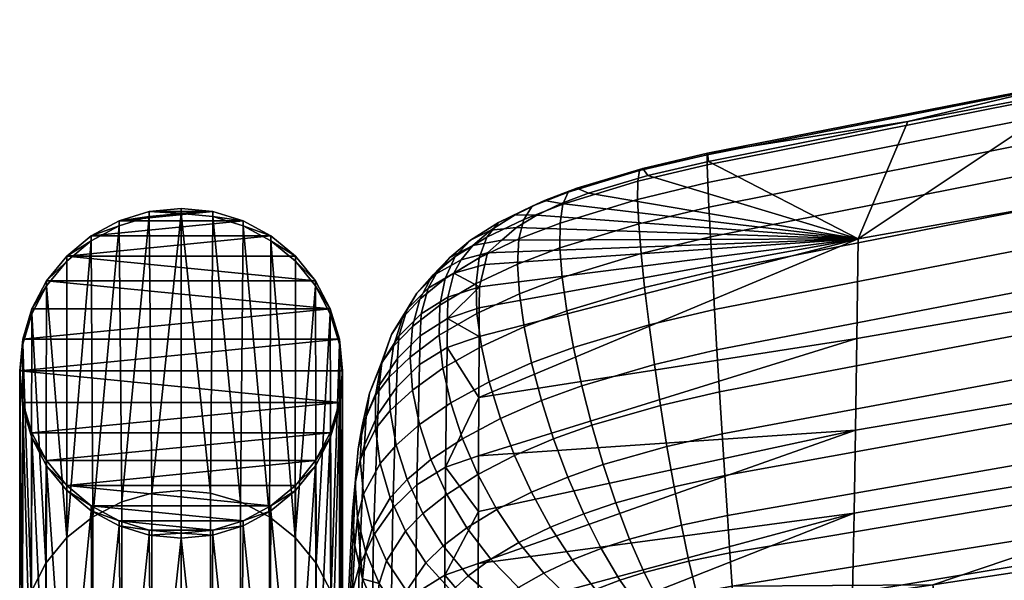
# Model space of a CAD drawing. Header units: millimetres. Extents: x -336 to 323, y -292 to 272.
# Tile 16 of 44: x -248 to -181, y 222 to 260. Entities that reach past the tile are written whole.
import ezdxf

# ---------------------------------------------------------------- set-up
doc = ezdxf.new("R2010")
doc.units = ezdxf.units.MM
for name, color, linetype in [('nozky', 250, 'Continuous'), ('operadlo', 7, 'Continuous'), ('podnoz', 7, 'Continuous')]:
    doc.layers.add(name, color=color, linetype=linetype)

msp = doc.modelspace()

# ---------------------------------------------------------------- meshes
at = {"layer": 'nozky'}
mesh = msp.add_polyface(dxfattribs=at)
corners = [(-247.788, 238.317, 3), (-248, 236.5), (-248, 236.155, 3), (-247.168, 240.378, 3), (-247.788, 238.662), (-244.793, 243.969, 3), (-246.162, 242.627), (-246.162, 242.282, 3), (-241.223, 246.379, 3), (-243.119, 245.702), (-243.119, 245.356, 3), (-244.793, 244.314), (-239.164, 247.011, 3), (-237, 247.227, 3), (-239.164, 247.356), (-247.168, 240.724), (-246.162, 230.027, 3), (-244.793, 228.686), (-244.793, 228.34, 3), (-246.162, 230.373), (-247.168, 231.931, 3), (-247.788, 233.992, 3), (-247.168, 232.276), (-247.788, 234.338), (-243.119, 227.298), (-243.119, 226.953, 3), (-241.223, 246.724), (-237, 247.573), (-247.168, 240.724), (-226.832, 240.724), (-247.788, 238.662), (-226.212, 234.338), (-247.788, 234.338), (-248, 236.5), (-246.162, 242.627), (-232.777, 246.724), (-243.119, 245.702), (-241.223, 246.724), (-230.881, 245.702), (-244.793, 244.314), (-226.212, 238.662), (-243.119, 227.298), (-244.793, 228.686), (-230.881, 227.298), (-247.168, 232.276), (-226.832, 232.276), (-246.162, 230.373), (-239.164, 247.356), (-234.836, 247.356), (-227.838, 242.627), (-232.777, 226.276)]
mesh.append_faces([[corners[k] for k in face] for face in [(0, 1, 2, 2), (3, 4, 0, 0), (5, 6, 7, 7), (8, 9, 10, 10), (10, 11, 5, 5), (12, 13, 14, 14), (7, 15, 3, 3), (16, 17, 18, 18), (19, 16, 20, 20), (20, 21, 22, 22), (21, 2, 23, 23), (24, 25, 18, 18), (26, 8, 12, 12), (4, 3, 15, 15), (6, 15, 7, 7), (5, 11, 6, 6), (0, 4, 1, 1), (27, 14, 13, 13), (11, 10, 9, 9), (26, 9, 8, 8), (14, 26, 12, 12), (22, 19, 20, 20), (23, 22, 21, 21), (2, 1, 23, 23), (19, 17, 16, 16), (24, 18, 17, 17), (28, 29, 30, 30), (31, 32, 33, 33), (28, 34, 29, 29), (35, 36, 37, 37), (36, 38, 39, 39), (33, 30, 40, 40), (41, 42, 43, 43), (44, 45, 46, 46), (32, 31, 44, 44), (37, 47, 48, 48), (35, 38, 36, 36), (49, 29, 34, 34), (43, 50, 41, 41)]])
mesh = msp.add_polyface(dxfattribs=at)
corners = [(-226.212, 238.662), (-226.832, 240.378, 3), (-226.212, 238.317, 3), (-226.832, 240.724), (-227.838, 242.282, 3), (-226, 236.5), (-226, 236.155, 3), (-229.207, 243.969, 3), (-227.838, 242.627), (-230.881, 245.702), (-232.777, 246.379, 3), (-230.881, 245.356, 3), (-234.836, 247.356), (-237, 247.227, 3), (-234.836, 247.011, 3), (-232.777, 246.724), (-229.207, 244.314), (-230.881, 226.953, 3), (-230.881, 227.298), (-229.207, 228.34, 3), (-229.207, 228.686), (-227.838, 230.027, 3), (-227.838, 230.373), (-226.832, 231.931, 3), (-226.832, 232.276), (-226.212, 233.992, 3), (-226.212, 234.338), (-237, 247.573), (-246.162, 242.627), (-244.793, 244.314), (-227.838, 242.627), (-244.793, 228.686), (-246.162, 230.373), (-227.838, 230.373), (-241.223, 246.724), (-234.836, 247.356), (-232.777, 246.724), (-230.881, 245.702), (-229.207, 244.314), (-226.212, 238.662), (-247.788, 238.662), (-226.832, 240.724), (-248, 236.5), (-226, 236.5), (-230.881, 227.298), (-229.207, 228.686), (-226.832, 232.276), (-247.168, 232.276), (-226.212, 234.338), (-239.164, 247.356), (-237, 247.573)]
mesh.append_faces([[corners[k] for k in face] for face in [(0, 1, 2, 2), (3, 4, 1, 1), (5, 2, 6, 6), (7, 4, 8, 8), (9, 10, 11, 11), (12, 13, 14, 14), (14, 10, 15, 15), (11, 7, 16, 16), (17, 18, 19, 19), (20, 21, 19, 19), (22, 23, 21, 21), (24, 25, 23, 23), (6, 25, 26, 26), (1, 0, 3, 3), (8, 4, 3, 3), (8, 16, 7, 7), (11, 16, 9, 9), (15, 12, 14, 14), (27, 13, 12, 12), (10, 9, 15, 15), (19, 18, 20, 20), (6, 26, 5, 5), (24, 26, 25, 25), (23, 22, 24, 24), (21, 20, 22, 22), (2, 5, 0, 0), (28, 29, 30, 30), (31, 32, 33, 33), (34, 35, 36, 36), (29, 37, 38, 38), (39, 40, 41, 41), (29, 38, 30, 30), (42, 39, 43, 43), (44, 31, 45, 45), (33, 32, 46, 46), (45, 31, 33, 33), (47, 48, 46, 46), (42, 43, 48, 48), (49, 50, 35, 35)]])
mesh = msp.add_polyface(dxfattribs=at)
corners = [(-237, 225.427), (-237, 225.082, 3), (-239.164, 225.298, 3), (-239.164, 225.644), (-241.223, 225.93, 3), (-234.836, 225.298, 3), (-234.836, 225.644), (-232.777, 225.93, 3), (-230.881, 226.953, 3), (-232.777, 226.276), (-243.119, 226.953, 3), (-241.223, 226.276), (-243.119, 227.298), (-230.881, 227.298), (-241.223, 226.276), (-234.836, 225.644), (-239.164, 225.644), (-237, 225.427), (-243.119, 227.298), (-232.777, 226.276), (-196.793, -226.481), (-196.793, -226.481, 3), (-195.772, -228.451, 3), (-195.772, -228.451), (-199.98, -223.293), (-199.98, -223.293, 3), (-198.222, -224.722, 3), (-198.222, -224.722), (-203.998, -221.684), (-203.998, -221.684, 3), (-201.951, -222.272, 3), (-201.951, -222.272), (-208.002, -221.684), (-208.002, -221.684, 3), (-206, -221.5, 3), (-206, -221.5), (-212.02, -223.293), (-212.02, -223.293, 3), (-210.049, -222.272, 3), (-210.049, -222.272), (-215.207, -226.481), (-215.207, -226.481, 3), (-213.778, -224.722, 3), (-213.778, -224.722), (-216.228, -228.451), (-216.228, -228.451, 3), (-215.207, -226.481), (-216.816, -230.498), (-216.228, -228.451), (-210.049, -222.272), (-213.778, -224.722), (-201.951, -222.272), (-212.02, -223.293), (-208.002, -221.684), (-203.998, -221.684), (-206, -221.5), (-199.98, -223.293), (-198.222, -224.722), (-195.772, -228.451), (-195.184, -230.498), (-196.793, -226.481)]
mesh.append_faces([[corners[k] for k in face] for face in [(0, 1, 2, 2), (3, 2, 4, 4), (0, 5, 1, 1), (6, 7, 5, 5), (8, 7, 9, 9), (4, 10, 11, 11), (2, 3, 0, 0), (12, 11, 10, 10), (3, 4, 11, 11), (7, 6, 9, 9), (8, 9, 13, 13), (5, 0, 6, 6), (14, 15, 16, 16), (16, 15, 17, 17), (18, 19, 14, 14), (19, 15, 14, 14), (20, 21, 22, 23), (24, 25, 26, 27), (28, 29, 30, 31), (31, 30, 25, 24), (27, 26, 21, 20), (32, 33, 34, 35), (36, 37, 38, 39), (39, 38, 33, 32), (40, 41, 42, 43), (44, 45, 41, 40), (43, 42, 37, 36), (35, 34, 29, 28), (46, 47, 48, 48), (49, 46, 50, 50), (49, 51, 46, 46), (49, 50, 52, 52), (51, 49, 53, 53), (54, 53, 55, 55), (51, 56, 57, 57), (57, 58, 51, 51), (58, 59, 51, 51), (60, 58, 57, 57), (54, 51, 53, 53)]])
at = {"layer": 'operadlo'}
mesh = msp.add_polyface(dxfattribs=at)
corners = [(-175.546, 256.277, 804.304), (-151.352, 260.366, 803.66), (-151.317, 260.434, 801.488), (-175.509, 256.351, 802.148), (-175.548, 255.604, 806.165), (-151.357, 259.694, 805.532), (-175.517, 254.4, 807.716), (-151.336, 258.486, 807.087), (-175.457, 252.734, 808.938), (-151.29, 256.81, 808.308), (-175.372, 250.677, 809.814), (-151.222, 254.737, 809.179), (-175.263, 248.296, 810.328), (-151.134, 252.334, 809.683), (-175.134, 245.661, 810.461), (-151.028, 249.67, 809.803), (-174.988, 242.842, 810.196), (-150.905, 246.815, 809.524), (-174.828, 239.906, 809.516), (-150.768, 243.837, 808.828), (-174.658, 236.923, 808.404), (-150.619, 240.805, 807.699), (-174.479, 233.963, 806.843), (-150.46, 237.787, 806.119), (-174.297, 231.094, 804.814), (-150.294, 234.854, 804.074), (-201.152, 251.229, 805.01), (-201.118, 251.329, 802.913), (-201.144, 250.539, 806.829), (-201.099, 249.327, 808.35), (-201.021, 247.664, 809.556), (-200.915, 245.622, 810.427), (-200.785, 243.271, 810.945), (-200.636, 240.682, 811.091), (-200.472, 237.925, 810.847), (-200.299, 235.071, 810.194), (-200.12, 232.191, 809.114), (-199.939, 229.355, 807.588), (-163.351, 257.869, 799.362), (-175.433, 255.757, 799.717), (-187.457, 253.502, 800.097), (-201.039, 250.766, 800.556), (-151.253, 259.828, 799.032), (-164.918, 243.191, 757.739), (-190.933, 238.696, 759.593), (-190.838, 245.5, 780.002), (-164.779, 250.127, 778.677), (-165.057, 236.852, 736.61), (-191.028, 232.456, 739.003), (-165.196, 231.115, 715.311), (-191.124, 226.785, 718.25)]
mesh.append_faces([[corners[k] for k in face] for face in [(0, 1, 2, 3), (4, 5, 1, 0), (6, 7, 5, 4), (8, 9, 7, 6), (10, 11, 9, 8), (12, 13, 11, 10), (14, 15, 13, 12), (16, 17, 15, 14), (18, 19, 17, 16), (20, 21, 19, 18), (22, 23, 21, 20), (24, 25, 23, 22), (26, 0, 3, 27), (28, 4, 0, 26), (29, 6, 4, 28), (30, 8, 6, 29), (31, 10, 8, 30), (32, 12, 10, 31), (33, 14, 12, 32), (34, 16, 14, 33), (35, 18, 16, 34), (36, 20, 18, 35), (37, 22, 20, 36), (2, 38, 3, 3), (3, 38, 39, 39), (3, 39, 40, 40), (27, 3, 40, 40), (41, 27, 40, 40), (42, 38, 2, 2), (43, 44, 45, 46), (47, 48, 44, 43), (49, 50, 48, 47), (40, 45, 41, 41), (46, 38, 42, 42), (39, 46, 45, 45), (39, 38, 46, 46), (45, 40, 39, 39)]])
mesh = msp.add_polyface(dxfattribs=at)
corners = [(-205.755, 250.143, 804.869), (-201.152, 251.229, 805.01), (-201.118, 251.329, 802.913), (-205.532, 250.298, 802.809), (-205.868, 249.416, 806.657), (-201.144, 250.539, 806.829), (-205.881, 248.186, 808.155), (-201.099, 249.327, 808.35), (-205.802, 246.522, 809.342), (-201.021, 247.664, 809.556), (-205.639, 244.495, 810.202), (-200.915, 245.622, 810.427), (-205.402, 242.174, 810.714), (-200.785, 243.271, 810.945), (-210.607, 248.671, 803.932), (-210.024, 248.947, 801.973), (-210.984, 247.857, 805.647), (-211.169, 246.573, 807.097), (-211.176, 244.887, 808.262), (-211.018, 242.867, 809.121), (-213.06, 247.716, 802.93), (-212.218, 248.098, 801.087), (-213.638, 246.824, 804.562), (-213.967, 245.49, 805.961), (-214.063, 243.778, 807.103), (-213.942, 241.754, 807.966), (-215.36, 246.604, 801.427), (-214.23, 247.127, 799.774), (-216.168, 245.607, 802.923), (-216.672, 244.2, 804.236), (-216.889, 242.448, 805.339), (-217.281, 245.399, 799.444), (-215.891, 246.083, 798.047), (-215.147, 245.408, 794.933), (-190.838, 245.5, 780.002), (-216.109, 244.533, 793.198), (-201.039, 250.766, 800.556), (-205.191, 249.81, 800.495), (-209.222, 248.619, 799.791), (-216.683, 240.796, 783.198), (-216.666, 242.231, 787.219), (-212.761, 247.115, 797.993), (-211.094, 247.907, 799.057), (-214.127, 246.269, 796.594), (-216.296, 243.754, 791.184), (-217.105, 245.045, 796.045), (-217.909, 244.069, 793.931)]
mesh.append_faces([[corners[k] for k in face] for face in [(0, 1, 2, 3), (4, 5, 1, 0), (6, 7, 5, 4), (8, 9, 7, 6), (10, 11, 9, 8), (12, 13, 11, 10), (14, 0, 3, 15), (16, 4, 0, 14), (17, 6, 4, 16), (18, 8, 6, 17), (19, 10, 8, 18), (20, 14, 15, 21), (22, 16, 14, 20), (23, 17, 16, 22), (24, 18, 17, 23), (25, 19, 18, 24), (26, 20, 21, 27), (28, 22, 20, 26), (29, 23, 22, 28), (30, 24, 23, 29), (31, 26, 27, 32), (33, 34, 35, 35), (2, 36, 37, 3), (38, 15, 3, 37), (34, 39, 40, 40), (41, 42, 34, 34), (38, 34, 42, 42), (37, 34, 38, 38), (36, 34, 37, 37), (33, 43, 34, 34), (44, 34, 40, 40), (43, 41, 34, 34), (44, 35, 34, 34), (21, 15, 38, 42), (27, 21, 42, 41), (32, 27, 41, 43), (33, 45, 32, 43), (46, 45, 33, 35)]])
mesh = msp.add_polyface(dxfattribs=at)
corners = [(-218.311, 244.28, 800.754), (-216.168, 245.607, 802.923), (-215.36, 246.604, 801.427), (-217.281, 245.399, 799.444), (-218.996, 242.786, 801.946), (-216.672, 244.2, 804.236), (-219.354, 240.98, 802.988), (-216.889, 242.448, 805.339), (-219.399, 238.924, 803.847), (-216.836, 240.414, 806.205), (-219.147, 236.679, 804.491), (-216.53, 238.161, 806.806), (-218.682, 244.214, 797.173), (-215.891, 246.083, 798.047), (-217.105, 245.045, 796.045), (-219.888, 242.976, 798.28), (-220.735, 241.392, 799.332), (-221.234, 239.524, 800.293), (-220.735, 241.392, 799.332), (-221.395, 237.434, 801.128), (-221.23, 235.183, 801.802), (-219.603, 243.119, 794.823), (-217.909, 244.069, 793.931), (-220.934, 241.781, 795.744), (-221.908, 240.116, 796.66), (-222.53, 238.187, 797.534), (-221.234, 239.524, 800.293), (-222.805, 236.056, 798.33), (-221.395, 237.434, 801.128), (-220.169, 242.125, 792.494), (-218.406, 243.162, 791.79), (-221.584, 240.709, 793.263), (-222.651, 238.977, 794.062), (-223.369, 236.994, 794.855), (-220.642, 240.372, 787.984), (-218.812, 241.52, 787.531), (-222.15, 238.854, 788.546), (-223.326, 237.034, 789.187), (-220.706, 238.884, 783.86), (-218.844, 240.06, 783.456), (-222.258, 237.338, 784.382), (-223.488, 235.49, 784.997), (-220.751, 236.917, 778.264), (-218.868, 238.098, 777.848), (-222.327, 235.369, 778.811), (-216.109, 244.533, 793.198), (-216.666, 242.231, 787.219), (-216.296, 243.754, 791.184), (-216.683, 240.796, 783.198), (-216.689, 238.839, 777.587), (-216.703, 234.675, 765.169)]
mesh.append_faces([[corners[k] for k in face] for face in [(0, 1, 2, 3), (4, 5, 1, 0), (6, 7, 5, 4), (8, 9, 7, 6), (10, 11, 9, 8), (12, 3, 13, 14), (15, 0, 3, 12), (16, 4, 0, 15), (17, 6, 4, 18), (19, 8, 6, 17), (20, 10, 8, 19), (21, 12, 14, 22), (23, 15, 12, 21), (24, 16, 15, 23), (25, 26, 16, 24), (27, 28, 26, 25), (29, 21, 22, 30), (31, 23, 21, 29), (32, 24, 23, 31), (33, 25, 24, 32), (34, 29, 30, 35), (36, 31, 29, 34), (37, 32, 31, 36), (38, 34, 35, 39), (40, 36, 34, 38), (41, 37, 36, 40), (42, 38, 39, 43), (44, 40, 38, 42), (22, 45, 30, 30), (35, 30, 46, 46), (45, 47, 30, 30), (35, 46, 39, 39), (48, 49, 39, 39), (46, 48, 39, 39), (39, 49, 43, 43), (50, 43, 49, 49), (46, 30, 47, 47)]])
mesh = msp.add_polyface(dxfattribs=at)
corners = [(-205.099, 239.628, 810.861), (-200.636, 240.682, 811.091), (-200.785, 243.271, 810.945), (-205.402, 242.174, 810.714), (-204.739, 236.927, 810.624), (-200.472, 237.925, 810.847), (-204.33, 234.14, 809.984), (-200.299, 235.071, 810.194), (-203.881, 231.338, 808.923), (-200.12, 232.191, 809.114), (-203.401, 228.589, 807.421), (-199.939, 229.355, 807.588), (-202.898, 225.964, 805.46), (-199.762, 226.635, 805.597), (-210.708, 240.579, 809.655), (-205.639, 244.495, 810.202), (-211.018, 242.867, 809.121), (-210.261, 238.091, 809.841), (-209.69, 235.47, 809.661), (-209.007, 232.785, 809.093), (-208.228, 230.102, 808.117), (-207.365, 227.488, 806.713), (-206.431, 225.012, 804.859), (-213.62, 239.485, 808.527), (-213.942, 241.754, 807.966), (-213.114, 237.034, 808.762), (-212.438, 234.469, 808.649), (-211.609, 231.855, 808.164), (-210.643, 229.258, 807.285), (-209.556, 226.742, 805.987), (-216.836, 240.414, 806.205), (-214.063, 243.778, 807.103), (-216.889, 242.448, 805.339), (-216.53, 238.161, 806.806), (-215.989, 235.752, 807.115), (-215.229, 233.252, 807.105), (-214.268, 230.723, 806.749), (-213.123, 228.23, 806.019), (-211.812, 225.835, 804.89), (-216.767, 229.429, 804.818), (-217.816, 231.87, 805.009), (-215.485, 227.047, 804.285), (-213.984, 224.785, 803.378), (-216.716, 230.696, 752.612), (-216.703, 234.675, 765.169), (-190.933, 238.696, 759.593), (-216.683, 240.796, 783.198), (-190.838, 245.5, 780.002), (-216.689, 238.839, 777.587), (-191.028, 232.456, 739.003), (-216.729, 226.916, 739.96), (-216.743, 223.352, 727.256), (-191.124, 226.785, 718.25)]
mesh.append_faces([[corners[k] for k in face] for face in [(0, 1, 2, 3), (4, 5, 1, 0), (6, 7, 5, 4), (8, 9, 7, 6), (10, 11, 9, 8), (12, 13, 11, 10), (14, 3, 15, 16), (17, 0, 3, 14), (18, 4, 0, 17), (19, 6, 4, 18), (20, 8, 6, 19), (21, 10, 8, 20), (22, 12, 10, 21), (23, 14, 16, 24), (25, 17, 14, 23), (26, 18, 17, 25), (27, 19, 18, 26), (28, 20, 19, 27), (29, 21, 20, 28), (30, 24, 31, 32), (33, 23, 24, 30), (34, 25, 23, 33), (35, 26, 25, 34), (36, 27, 26, 35), (37, 28, 27, 36), (38, 29, 28, 37), (39, 36, 35, 40), (41, 37, 36, 39), (42, 38, 37, 41), (43, 44, 45, 45), (46, 47, 48, 48), (44, 48, 47, 47), (49, 50, 43, 43), (49, 51, 50, 50), (47, 45, 44, 44), (49, 52, 51, 51), (45, 49, 43, 43)]])
mesh = msp.add_polyface(dxfattribs=at)
corners = [(-218.614, 234.307, 804.889), (-215.989, 235.752, 807.115), (-216.53, 238.161, 806.806), (-219.147, 236.679, 804.491), (-217.816, 231.87, 805.009), (-215.229, 233.252, 807.105), (-220.75, 232.832, 802.28), (-221.23, 235.183, 801.802), (-219.966, 230.442, 802.526), (-218.888, 228.075, 802.505), (-216.767, 229.429, 804.818), (-217.528, 225.793, 802.181), (-215.485, 227.047, 804.285), (-222.737, 233.786, 799.013), (-221.23, 235.183, 801.802), (-221.395, 237.434, 801.128), (-222.805, 236.056, 798.33), (-222.331, 231.439, 799.546), (-220.75, 232.832, 802.28), (-221.593, 229.078, 799.893), (-219.966, 230.442, 802.526), (-220.75, 232.832, 802.28), (-222.331, 231.439, 799.546), (-220.528, 226.765, 800.018), (-218.888, 228.075, 802.505), (-219.14, 224.562, 799.886), (-217.528, 225.793, 802.181), (-223.738, 234.824, 795.608), (-222.53, 238.187, 797.534), (-223.369, 236.994, 794.855), (-223.756, 232.531, 796.287), (-223.424, 230.18, 796.856), (-222.74, 227.834, 797.282), (-223.424, 230.18, 796.856), (-221.705, 225.559, 797.529), (-224.164, 234.979, 789.875), (-222.651, 238.977, 794.062), (-223.326, 237.034, 789.187), (-224.655, 232.756, 790.578), (-224.792, 230.434, 791.266), (-224.566, 228.078, 791.906), (-223.97, 225.757, 792.468), (-224.566, 228.078, 791.906), (-224.386, 233.413, 785.677), (-223.488, 235.49, 784.997), (-224.94, 231.174, 786.394), (-225.139, 228.845, 787.123), (-224.972, 226.494, 787.835), (-223.583, 233.524, 779.463), (-222.258, 237.338, 784.382), (-222.327, 235.369, 778.811), (-224.506, 231.453, 780.196), (-225.084, 229.226, 780.985), (-225.306, 226.914, 781.804), (-225.158, 224.588, 782.628), (-220.924, 228.718, 753.249), (-220.751, 236.917, 778.264), (-218.868, 238.098, 777.848), (-218.969, 229.926, 752.857), (-222.565, 227.142, 753.762), (-223.88, 225.267, 754.375), (-224.855, 223.162, 755.064), (-216.716, 230.696, 752.612), (-216.703, 234.675, 765.169), (-216.729, 226.916, 739.96)]
mesh.append_faces([[corners[k] for k in face] for face in [(0, 1, 2, 3), (4, 5, 1, 0), (6, 0, 3, 7), (8, 4, 0, 6), (9, 10, 4, 8), (11, 12, 10, 9), (13, 14, 15, 16), (17, 18, 14, 13), (19, 20, 21, 22), (23, 24, 20, 19), (25, 26, 24, 23), (27, 16, 28, 29), (30, 13, 16, 27), (31, 17, 13, 30), (32, 19, 22, 33), (34, 23, 19, 32), (35, 29, 36, 37), (38, 27, 29, 35), (39, 30, 27, 38), (40, 31, 30, 39), (41, 32, 33, 42), (43, 35, 37, 44), (45, 38, 35, 43), (46, 39, 38, 45), (47, 40, 39, 46), (48, 44, 49, 50), (51, 43, 44, 48), (52, 45, 43, 51), (53, 46, 45, 52), (54, 47, 46, 53), (55, 56, 57, 58), (59, 50, 56, 55), (60, 48, 50, 59), (61, 51, 48, 60), (62, 58, 63, 63), (64, 58, 62, 62), (58, 57, 63, 63)]])
mesh = msp.add_polyface(dxfattribs=at)
corners = [(-161.021, 216.489, 776.81), (-160.956, 220.824, 786.114), (-185.157, 217.579, 787.104), (-185.206, 213.539, 777.982), (-161.085, 212.58, 767.423), (-185.254, 209.854, 768.788), (-161.15, 209.048, 757.961), (-185.303, 206.483, 759.529), (-203.345, 219.082, 796.4), (-205.245, 218.512, 795.824), (-199.298, 219.87, 796.65), (-201.341, 219.523, 796.638), (-185.76, 221.912, 796.169), (-209.237, 209.138, 773.777), (-173.751, 223.724, 795.753), (-161.768, 225.508, 795.354), (-149.767, 227.244, 794.972), (-174.112, 228.385, 802.301), (-150.121, 232.073, 801.545), (-150.294, 234.854, 804.074), (-174.297, 231.094, 804.814), (-173.929, 225.906, 799.286), (-149.945, 229.513, 798.516), (-199.762, 226.635, 805.597), (-174.479, 233.963, 806.843), (-199.939, 229.355, 807.588), (-199.594, 224.1, 803.123), (-199.438, 221.821, 800.147), (-154.02, 209.161, 528.374), (-164.989, 207.537, 534.165), (-153.356, 209.583, 531.152), (-165.345, 225.641, 692.306), (-191.226, 221.342, 695.837), (-191.124, 226.785, 718.25), (-165.196, 231.115, 715.311), (-165.494, 220.872, 669.148), (-191.328, 216.564, 673.275), (-165.643, 216.81, 645.857), (-191.43, 212.455, 650.585), (-165.792, 213.46, 622.453), (-191.532, 209.017, 627.782), (-165.931, 210.98, 600.538), (-191.627, 206.418, 606.427), (-166.07, 209.124, 578.562), (-191.723, 204.409, 585.01), (-139.365, 224.557, 665.612), (-139.197, 229.318, 689.281), (-139.534, 220.538, 641.807), (-139.702, 217.265, 617.887), (-139.859, 214.888, 595.491), (-140.016, 213.164, 573.036), (-140.173, 212.094, 550.546), (-166.209, 207.892, 556.547)]
mesh.append_faces([[corners[k] for k in face] for face in [(0, 1, 2, 3), (4, 0, 3, 5), (6, 4, 5, 7), (8, 9, 2, 2), (10, 11, 2, 2), (12, 10, 2, 2), (11, 8, 2, 2), (13, 5, 3, 3), (2, 14, 12, 12), (1, 15, 14, 2), (1, 16, 15, 15), (17, 18, 19, 20), (21, 22, 18, 17), (23, 20, 24, 25), (26, 17, 20, 23), (27, 21, 17, 26), (21, 15, 22, 22), (27, 12, 21, 21), (10, 12, 27, 27), (22, 15, 16, 16), (21, 14, 15, 15), (21, 12, 14, 14), (28, 29, 30, 30), (31, 32, 33, 34), (35, 36, 32, 31), (37, 38, 36, 35), (39, 40, 38, 37), (41, 42, 40, 39), (43, 44, 42, 41), (45, 35, 31, 46), (47, 37, 35, 45), (48, 39, 37, 47), (49, 41, 39, 48), (50, 43, 41, 49), (51, 52, 43, 50), (51, 30, 52, 52), (52, 30, 29, 29)]])
mesh = msp.add_polyface(dxfattribs=at)
corners = [(-217.434, 222.532, 799.46), (-215.897, 223.657, 801.52), (-217.528, 225.793, 802.181), (-219.14, 224.562, 799.886), (-220.316, 223.417, 797.562), (-220.528, 226.765, 800.018), (-221.705, 225.559, 797.529), (-218.575, 221.475, 797.348), (-216.48, 219.796, 796.851), (-215.416, 220.739, 798.705), (-222.996, 223.538, 792.919), (-222.74, 227.834, 797.282), (-223.97, 225.757, 792.468), (-221.635, 221.488, 793.23), (-219.881, 219.675, 793.368), (-217.726, 218.165, 793.302), (-224.427, 224.193, 788.503), (-224.566, 228.078, 791.906), (-224.972, 226.494, 787.835), (-223.495, 222.009, 789.102), (-222.162, 220.015, 789.603), (-220.418, 218.278, 789.98), (-218.252, 216.87, 790.205), (-224.629, 222.319, 783.432), (-220.629, 216.558, 785.477), (-225.158, 224.588, 782.628), (-223.706, 220.177, 784.192), (-222.377, 218.233, 784.882), (-225.477, 220.898, 755.807), (-225.084, 229.226, 780.985), (-224.506, 231.453, 780.196), (-224.855, 223.162, 755.064), (-225.732, 218.543, 756.579), (-225.306, 226.914, 781.804), (-225.606, 216.167, 757.359), (-225.158, 224.588, 782.628), (-225.086, 213.839, 758.122), (-225.606, 216.167, 757.359), (-224.158, 211.63, 758.846), (-221.008, 221.33, 727.853), (-220.924, 228.718, 753.249), (-218.969, 229.926, 752.857), (-219.027, 222.56, 727.485), (-222.672, 219.731, 728.338), (-222.565, 227.142, 753.762), (-224.005, 217.833, 728.919), (-223.88, 225.267, 754.375), (-224.994, 215.704, 729.573), (-225.625, 213.415, 730.28), (-221.066, 214.621, 701.478), (-219.073, 215.873, 701.135), (-222.737, 213, 701.933), (-216.743, 223.352, 727.256), (-216.729, 226.916, 739.96), (-216.757, 219.906, 714.124), (-216.771, 216.684, 700.925)]
mesh.append_faces([[corners[k] for k in face] for face in [(0, 1, 2, 3), (4, 3, 5, 6), (7, 0, 3, 4), (8, 9, 0, 7), (10, 6, 11, 12), (13, 4, 6, 10), (14, 7, 4, 13), (15, 8, 7, 14), (16, 12, 17, 18), (19, 10, 12, 16), (20, 13, 10, 19), (21, 14, 13, 20), (22, 15, 14, 21), (16, 18, 23, 23), (23, 19, 16, 16), (21, 20, 24, 24), (25, 23, 18, 18), (19, 23, 26, 26), (27, 20, 19, 26), (27, 24, 20, 20), (28, 29, 30, 31), (32, 33, 29, 28), (34, 35, 33, 32), (36, 23, 25, 37), (38, 26, 23, 36), (39, 40, 41, 42), (43, 44, 40, 39), (45, 46, 44, 43), (47, 31, 46, 45), (48, 28, 31, 47), (49, 39, 42, 50), (51, 43, 39, 49), (52, 42, 53, 53), (41, 53, 42, 42), (42, 54, 50, 50), (50, 54, 55, 55), (54, 42, 52, 52)]])
mesh = msp.add_polyface(dxfattribs=at)
corners = [(-202.382, 223.531, 803.022), (-199.594, 224.1, 803.123), (-199.762, 226.635, 805.597), (-202.898, 225.964, 805.46), (-201.86, 221.362, 800.088), (-199.438, 221.821, 800.147), (-205.441, 222.741, 802.536), (-206.431, 225.012, 804.859), (-204.408, 220.742, 799.724), (-208.364, 224.375, 804.25), (-207.365, 227.488, 806.713), (-209.556, 226.742, 805.987), (-207.083, 222.22, 802.048), (-205.728, 220.345, 799.36), (-210.351, 223.602, 803.333), (-211.812, 225.835, 804.89), (-208.758, 221.595, 801.321), (-207.051, 219.877, 798.827), (-212.28, 222.704, 802.065), (-213.984, 224.785, 803.378), (-210.389, 220.867, 800.314), (-208.327, 219.336, 798.092), (-215.897, 223.657, 801.52), (-215.485, 227.047, 804.285), (-217.528, 225.793, 802.181), (-214.006, 221.727, 800.486), (-211.865, 220.067, 799.043), (-209.487, 218.736, 797.157), (-215.416, 220.739, 798.705), (-217.434, 222.532, 799.46), (-213.091, 219.242, 797.584), (-210.463, 218.107, 796.061), (-214.031, 218.443, 796.036), (-216.48, 219.796, 796.851), (-211.226, 217.482, 794.87), (-215.16, 217.027, 793.001), (-217.726, 218.165, 793.302), (-199.298, 219.87, 796.65), (-203.345, 219.082, 796.4), (-201.341, 219.523, 796.638), (-205.245, 218.512, 795.824), (-206.881, 217.796, 794.793), (-216.757, 219.906, 714.124), (-216.743, 223.352, 727.256), (-191.124, 226.785, 718.25), (-216.771, 216.684, 700.925), (-191.226, 221.342, 695.837), (-191.328, 216.564, 673.275), (-216.785, 213.69, 687.675)]
mesh.append_faces([[corners[k] for k in face] for face in [(0, 1, 2, 3), (4, 5, 1, 0), (6, 0, 3, 7), (8, 4, 0, 6), (9, 7, 10, 11), (12, 6, 7, 9), (13, 8, 6, 12), (14, 9, 11, 15), (16, 12, 9, 14), (17, 13, 12, 16), (18, 14, 15, 19), (20, 16, 14, 18), (21, 17, 16, 20), (22, 19, 23, 24), (25, 18, 19, 22), (26, 20, 18, 25), (27, 21, 20, 26), (28, 25, 22, 29), (30, 26, 25, 28), (31, 27, 26, 30), (32, 30, 28, 33), (34, 31, 30, 32), (35, 32, 33, 36), (37, 5, 4, 4), (38, 39, 4, 4), (13, 38, 8, 8), (17, 40, 13, 13), (41, 21, 27, 27), (41, 40, 21, 21), (17, 21, 40, 40), (38, 13, 40, 40), (37, 4, 39, 39), (8, 38, 4, 4), (42, 43, 44, 44), (45, 42, 44, 44), (44, 46, 45, 45), (47, 48, 46, 46)]])
at = {"layer": 'podnoz'}
mesh = msp.add_polyface(dxfattribs=at)
corners = [(-239.002, 205.816, 364.845), (-237, 205.999, 364.861), (-237, 209.428, 331.258), (-239.002, 209.245, 331.237), (-241.049, 205.229, 364.793), (-241.049, 208.661, 331.17), (-239.002, 228.145, 167.108), (-241.049, 227.56, 167.041), (-243.019, 207.646, 331.053), (-243.019, 226.546, 166.924), (-237, 228.327, 167.129), (-239.164, 247.011, 3), (-241.223, 246.379, 3), (-244.778, 206.227, 330.89), (-244.778, 225.127, 166.761), (-237, 247.227, 3), (-247.228, 202.522, 330.463), (-246.207, 204.48, 330.689), (-246.207, 223.379, 166.559), (-247.228, 221.422, 166.334), (-247.816, 200.489, 330.229), (-247.816, 219.388, 166.1), (-248, 198.5, 330), (-248, 217.4, 165.871), (-246.162, 242.282, 3), (-247.788, 238.317, 3), (-248, 236.155, 3), (-247.168, 240.378, 3), (-243.118, 245.356, 3), (-247.816, 215.411, 165.642), (-247.788, 233.992, 3), (-246.162, 230.027, 3), (-244.778, 209.673, 164.981), (-246.207, 211.42, 165.182), (-247.228, 213.377, 165.408), (-247.168, 231.931, 3), (-244.793, 228.34, 3), (-244.793, 243.969, 3), (-243.118, 226.953, 3), (-243.019, 208.253, 164.818), (-241.223, 225.93, 3), (-241.049, 207.239, 164.701), (-237, 225.082, 3), (-237, 206.472, 164.612), (-239.002, 206.654, 164.633), (-234.998, 206.654, 164.633), (-239.164, 225.298, 3)]
mesh.append_faces([[corners[k] for k in face] for face in [(0, 1, 2, 3), (4, 0, 3, 5), (5, 3, 6, 7), (8, 5, 7, 9), (3, 2, 10, 6), (11, 7, 6, 6), (12, 9, 7, 7), (13, 8, 9, 14), (6, 10, 15, 15), (16, 17, 18, 19), (20, 16, 19, 21), (22, 20, 21, 23), (14, 18, 17, 13), (24, 18, 14, 14), (25, 21, 19, 19), (26, 23, 21, 21), (19, 18, 27, 27), (14, 9, 28, 28), (26, 29, 23, 23), (30, 29, 26, 26), (26, 21, 25, 25), (31, 32, 33, 33), (34, 35, 33, 33), (36, 32, 31, 31), (33, 35, 31, 31), (34, 30, 35, 35), (30, 34, 29, 29), (11, 6, 15, 15), (7, 11, 12, 12), (24, 27, 18, 18), (25, 19, 27, 27), (28, 37, 14, 14), (24, 14, 37, 37), (12, 28, 9, 9), (38, 39, 32, 32), (40, 41, 39, 39), (42, 43, 44, 44), (42, 45, 43, 43), (44, 41, 46, 46), (40, 46, 41, 41), (42, 44, 46, 46), (38, 40, 39, 39), (38, 32, 36, 36)]])
mesh = msp.add_polyface(dxfattribs=at)
corners = [(-230.981, 201.977, 567.433), (-230.981, 204.667, 601.149), (-229.222, 203.245, 601.281), (-229.222, 200.551, 567.528), (-232.951, 202.995, 567.365), (-232.951, 205.684, 601.054), (-234.998, 203.583, 567.325), (-234.998, 206.27, 601), (-237, 203.766, 567.313), (-237, 206.453, 600.983), (-232.951, 201.18, 533.616), (-230.981, 200.16, 533.658), (-234.998, 201.769, 533.592), (-237, 201.952, 533.585), (-234.998, 200.829, 499.823), (-232.951, 200.24, 499.832), (-237, 201.012, 499.821), (-237, 200.947, 466.044), (-234.998, 200.763, 466.042), (-234.998, 201.573, 432.27), (-232.951, 200.175, 466.035), (-232.951, 200.985, 432.248), (-237, 201.757, 432.276), (-232.951, 202.671, 398.493), (-230.981, 199.965, 432.21), (-230.981, 201.652, 398.429), (-234.998, 203.258, 398.53), (-237, 203.441, 398.541), (-232.951, 205.229, 364.793), (-230.981, 204.213, 364.702), (-234.998, 205.816, 364.845), (-237, 205.999, 364.861), (-232.951, 208.661, 331.17), (-234.998, 209.245, 331.237), (-230.981, 207.646, 331.053), (-237, 209.428, 331.258), (-232.951, 227.56, 167.041), (-234.998, 228.145, 167.108), (-237, 228.327, 167.129), (-230.981, 226.546, 166.924), (-232.777, 246.379, 3), (-237, 247.227, 3), (-234.836, 247.011, 3), (-230.882, 245.356, 3), (-232.777, 225.93, 3), (-230.981, 208.253, 164.818), (-232.951, 207.239, 164.701), (-230.882, 226.953, 3), (-229.222, 209.673, 164.981), (-234.998, 206.654, 164.633), (-234.836, 225.298, 3), (-237, 225.082, 3), (-235.356, 203.847, 602.525), (-234.998, 206.27, 601), (-237, 206.453, 600.983), (-237, 204.009, 602.51), (-233.776, 203.37, 602.57), (-232.951, 205.684, 601.054), (-234.818, 200.951, 603.74), (-235.888, 201.274, 603.71), (-232.319, 202.595, 602.642), (-230.981, 204.667, 601.149), (-233.833, 200.427, 603.789), (-231.043, 201.552, 602.739), (-229.222, 203.245, 601.281), (-232.969, 199.721, 603.854)]
mesh.append_faces([[corners[k] for k in face] for face in [(0, 1, 2, 3), (4, 5, 1, 0), (6, 7, 5, 4), (8, 9, 7, 6), (10, 4, 0, 11), (12, 6, 4, 10), (13, 8, 6, 12), (14, 12, 10, 15), (16, 13, 12, 14), (17, 16, 14, 18), (19, 18, 20, 21), (22, 17, 18, 19), (23, 21, 24, 25), (26, 19, 21, 23), (27, 22, 19, 26), (28, 23, 25, 29), (30, 26, 23, 28), (31, 27, 26, 30), (30, 28, 32, 33), (28, 29, 34, 32), (31, 30, 33, 35), (33, 32, 36, 37), (35, 33, 37, 38), (32, 34, 39, 36), (40, 36, 39, 39), (41, 38, 37, 37), (37, 36, 42, 42), (39, 43, 40, 40), (40, 42, 36, 36), (37, 42, 41, 41), (44, 45, 46, 46), (47, 48, 45, 45), (46, 49, 50, 50), (51, 50, 49, 49), (50, 44, 46, 46), (44, 47, 45, 45), (52, 53, 54, 55), (56, 57, 53, 52), (58, 56, 52, 59), (60, 61, 57, 56), (62, 60, 56, 58), (63, 64, 61, 60), (65, 63, 60, 62)]])
mesh = msp.add_polyface(dxfattribs=at)
corners = [(-228.99, 199.154, 599.634), (-229.105, 196.36, 554.311), (-227.99, 191.495, 554.608), (-227.875, 194.289, 599.931), (-227.793, 198.796, 567.645), (-227.793, 201.493, 601.443), (-226.772, 199.532, 601.626), (-226.772, 196.83, 567.776), (-229.222, 200.551, 567.528), (-229.222, 203.245, 601.281), (-227.793, 196.975, 533.788), (-226.772, 195.007, 533.868), (-229.222, 198.733, 533.716), (-227.793, 196.032, 499.895), (-226.772, 194.062, 499.924), (-229.222, 197.791, 499.869), (-227.793, 195.967, 465.989), (-226.772, 193.997, 465.967), (-229.222, 197.725, 466.008), (-227.793, 196.78, 432.092), (-226.772, 194.811, 432.02), (-229.222, 198.537, 432.157), (-227.793, 198.47, 398.229), (-226.772, 196.504, 398.105), (-229.222, 200.226, 398.339), (-227.793, 201.038, 364.42), (-226.772, 199.075, 364.245), (-229.222, 202.79, 364.576), (-230.981, 204.213, 364.702), (-230.981, 201.652, 398.429), (-226.772, 202.522, 330.463), (-227.793, 204.48, 330.689), (-229.222, 206.227, 330.89), (-230.981, 207.646, 331.053), (-226.772, 191.009, 363.527), (-227.793, 189.046, 363.353), (-227.793, 192.52, 329.311), (-226.772, 194.478, 329.537), (-227.793, 223.379, 166.559), (-229.222, 225.127, 166.761), (-230.981, 226.546, 166.924), (-226.772, 221.422, 166.334), (-230.882, 245.356, 3), (-227.838, 242.282, 3), (-229.222, 190.773, 329.11), (-230.981, 189.354, 328.947), (-230.981, 208.253, 164.818), (-229.222, 209.673, 164.981), (-227.793, 211.42, 165.182), (-226.832, 240.378, 3), (-229.207, 243.969, 3), (-226.832, 231.931, 3), (-226.772, 213.377, 165.408), (-227.838, 230.027, 3), (-229.207, 228.34, 3), (-230.882, 226.953, 3), (-228.737, 193.983, 603.441), (-226.184, 193.507, 602.185), (-226, 195.5, 602), (-228.575, 195.62, 603.289), (-231.409, 194.599, 604.33), (-231.299, 195.707, 604.227), (-229.216, 192.409, 603.587), (-226.772, 191.468, 602.374), (-229.995, 200.28, 602.857), (-227.793, 201.493, 601.443), (-229.222, 203.245, 601.281), (-231.043, 201.552, 602.739), (-229.216, 198.83, 602.991), (-226.772, 199.532, 601.626), (-228.737, 197.256, 603.137), (-226.184, 197.493, 601.815), (-231.409, 196.814, 604.124)]
mesh.append_faces([[corners[k] for k in face] for face in [(0, 1, 2, 3), (4, 5, 6, 7), (8, 9, 5, 4), (10, 4, 7, 11), (12, 8, 4, 10), (13, 10, 11, 14), (15, 12, 10, 13), (16, 13, 14, 17), (18, 15, 13, 16), (19, 16, 17, 20), (21, 18, 16, 19), (22, 19, 20, 23), (24, 21, 19, 22), (25, 22, 23, 26), (27, 24, 22, 25), (28, 29, 24, 27), (25, 26, 30, 31), (28, 27, 32, 33), (27, 25, 31, 32), (34, 35, 36, 37), (32, 31, 38, 39), (33, 32, 39, 40), (31, 30, 41, 38), (42, 40, 39, 39), (39, 38, 43, 43), (44, 45, 46, 47), (36, 44, 47, 48), (43, 38, 49, 49), (50, 39, 43, 43), (50, 42, 39, 39), (51, 52, 48, 48), (48, 47, 53, 53), (47, 54, 53, 53), (54, 47, 55, 55), (48, 53, 51, 51), (56, 57, 58, 59), (60, 56, 59, 61), (62, 63, 57, 56), (64, 65, 66, 67), (68, 69, 65, 64), (70, 71, 69, 68), (59, 58, 71, 70), (61, 59, 70, 72)]])
mesh = msp.add_polyface(dxfattribs=at)
corners = [(-165.271, 205.923, 555.546), (-201.637, 198.3, 567.165), (-165.325, 204.631, 534.586), (-227.99, 191.495, 554.608), (-201.554, 200.293, 599.493), (-227.875, 194.289, 599.931), (-202.669, 205.158, 599.196), (-228.99, 199.154, 599.634), (-227.875, 194.289, 599.931), (-201.554, 200.293, 599.493), (-202.752, 203.165, 566.868), (-202.669, 205.158, 599.196), (-201.554, 200.293, 599.493), (-201.637, 198.3, 567.165), (-166.386, 210.788, 555.249), (-202.752, 203.165, 566.868), (-201.637, 198.3, 567.165), (-165.271, 205.923, 555.546), (-166.439, 209.496, 534.288), (-166.386, 210.788, 555.249), (-165.271, 205.923, 555.546), (-165.325, 204.631, 534.586), (-229.105, 196.36, 554.311), (-166.439, 209.496, 534.288), (-165.325, 204.631, 534.586), (-227.99, 191.495, 554.608), (-166.386, 210.788, 555.249), (-166.439, 209.496, 534.288), (-202.752, 203.165, 566.868), (-229.105, 196.36, 554.311), (-202.669, 205.158, 599.196), (-228.99, 199.154, 599.634), (-226.184, 194.787, 567.913), (-226.184, 197.493, 601.815), (-226, 195.5, 602), (-226, 192.79, 568.046), (-226.772, 196.83, 567.776), (-226.772, 199.532, 601.626), (-226.184, 193.507, 602.185), (-226.184, 190.793, 568.179), (-226.184, 192.961, 533.952), (-226, 190.961, 534.033), (-226.772, 195.007, 533.868), (-226.772, 194.062, 499.924), (-226.184, 192.015, 499.955), (-226.772, 193.997, 465.967), (-226.184, 191.949, 465.944), (-226.772, 194.811, 432.02), (-226.184, 192.765, 431.944), (-226.184, 194.461, 397.976), (-226, 190.765, 431.87), (-226, 192.463, 397.851), (-226.772, 196.504, 398.105), (-226.184, 197.036, 364.064), (-226, 195.042, 363.886), (-226.772, 199.075, 364.245), (-226.184, 190.465, 397.725), (-226.184, 193.048, 363.709), (-226, 198.5, 330), (-226.184, 200.489, 330.229), (-226.772, 202.522, 330.463), (-226.772, 191.009, 363.527), (-226.772, 194.478, 329.537), (-226.184, 196.511, 329.771), (-226, 217.4, 165.871), (-226.772, 221.422, 166.334), (-226.212, 238.317, 3), (-226.832, 240.378, 3), (-227.793, 223.379, 166.559), (-227.793, 192.52, 329.311), (-227.793, 211.42, 165.182), (-226.772, 213.377, 165.408), (-226.184, 215.411, 165.642), (-226, 236.155, 3), (-226.212, 233.992, 3), (-226.832, 231.931, 3)]
mesh.append_faces([[corners[k] for k in face] for face in [(0, 1, 2, 2), (3, 2, 1, 1), (4, 5, 1, 1), (3, 1, 5, 5), (6, 7, 8, 9), (10, 11, 12, 13), (14, 15, 16, 17), (18, 19, 20, 21), (22, 23, 24, 25), (26, 27, 28, 28), (29, 28, 27, 27), (30, 28, 31, 31), (29, 31, 28, 28), (32, 33, 34, 35), (36, 37, 33, 32), (35, 34, 38, 39), (40, 32, 35, 41), (42, 36, 32, 40), (43, 42, 40, 44), (45, 43, 44, 46), (47, 45, 46, 48), (49, 48, 50, 51), (52, 47, 48, 49), (53, 49, 51, 54), (55, 52, 49, 53), (54, 51, 56, 57), (53, 54, 58, 59), (55, 53, 59, 60), (57, 61, 62, 63), (54, 57, 63, 58), (64, 59, 58, 58), (65, 60, 59, 59), (64, 66, 59, 59), (67, 68, 65, 65), (59, 66, 65, 65), (62, 69, 70, 71), (58, 63, 72, 64), (63, 62, 71, 72), (73, 66, 64, 64), (67, 65, 66, 66), (74, 72, 71, 71), (75, 74, 71, 71), (73, 64, 72, 72), (73, 72, 74, 74)]])

doc.saveas('drawing.dxf')
